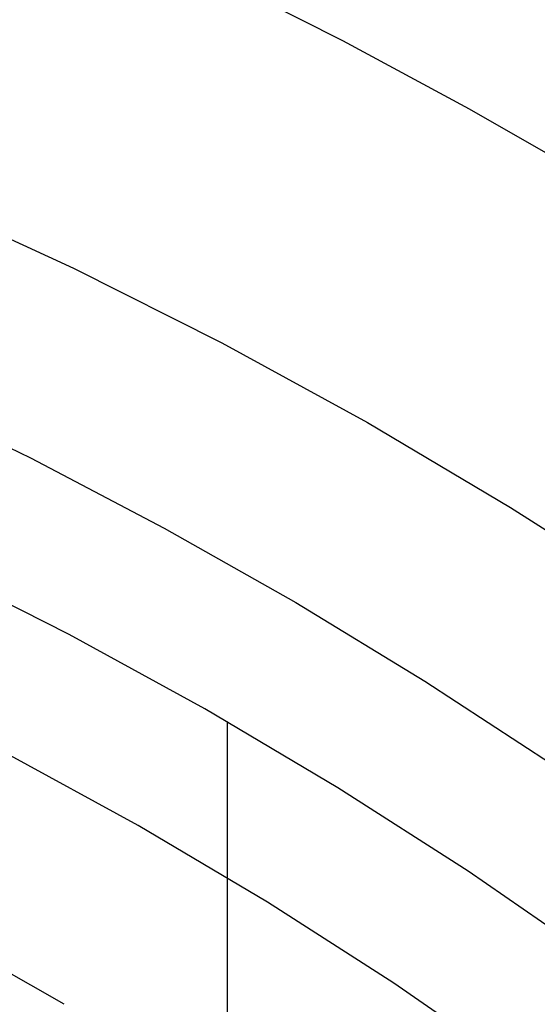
# Model space of a CAD drawing. Header units: millimetres. Extents: x 6239 to 7218, y -13987 to -13139.
# Tile 210 of 256: x 6748.36 to 6753.42, y -13422.18 to -13412.56. Entities that reach past the tile are written whole.
import ezdxf

# ---------------------------------------------------------------- set-up
doc = ezdxf.new("R2010")
doc.units = ezdxf.units.MM

msp = doc.modelspace()

# ---------------------------------------------------------------- linework, layer by layer
at = {"color": 7, "true_color": 0xffffff}
for p, q in [((6751.5194, -13412.7617, 103.0637), (6750.2622, -13412.1279, 103.0637)), ((6751.5194, -13412.7617, 103.0637), (6750.2622, -13412.1279, 103.0637)), ((6752.7589, -13413.4299, 103.0637), (6751.5194, -13412.7617, 103.0637)), ((6752.7589, -13413.4299, 103.0637), (6751.5194, -13412.7617, 103.0637)), ((6753.9797, -13414.1318, 103.0637), (6752.7589, -13413.4299, 103.0637)), ((6753.9797, -13414.1318, 103.0637), (6752.7589, -13413.4299, 103.0637)), ((6747.4119, -13414.3049, 62.1), (6748.8867, -13414.9841, 62.1)), ((6747.4119, -13414.3049, 62.1), (6748.8867, -13414.9841, 62.1)), ((6748.8867, -13414.9841, 62.1), (6750.3373, -13415.7137, 62.1)), ((6748.8867, -13414.9841, 62.1), (6750.3373, -13415.7137, 62.1)), ((6750.3373, -13415.7137, 62.1), (6751.7617, -13416.493, 62.1)), ((6750.3373, -13415.7137, 62.1), (6751.7617, -13416.493, 62.1)), ((6747.1363, -13416.1954, 60.6888), (6748.4659, -13416.8375, 60.6888)), ((6747.1363, -13416.1954, 60.6888), (6748.4659, -13416.8375, 60.6888)), ((6751.7617, -13416.493, 62.1), (6753.1585, -13417.321, 62.1)), ((6751.7617, -13416.493, 62.1), (6753.1585, -13417.321, 62.1)), ((6748.4659, -13416.8375, 60.6888), (6749.7742, -13417.5225, 60.6888)), ((6748.4659, -13416.8375, 60.6888), (6749.7742, -13417.5225, 60.6888)), ((6753.1585, -13417.321, 62.1), (6754.5258, -13418.1967, 62.1)), ((6753.1585, -13417.321, 62.1), (6754.5258, -13418.1967, 62.1)), ((6749.7742, -13417.5225, 60.6888), (6751.0601, -13418.2495, 60.6888)), ((6749.7742, -13417.5225, 60.6888), (6751.0601, -13418.2495, 60.6888)), ((6748.8425, -13418.5617, 105.1), (6747.4912, -13417.882, 105.1)), ((6748.8425, -13418.5617, 105.1), (6747.4912, -13417.882, 105.1)), ((6751.0601, -13418.2495, 60.6888), (6752.3224, -13419.0174, 60.6888)), ((6751.0601, -13418.2495, 60.6888), (6752.3224, -13419.0174, 60.6888)), ((6750.1696, -13419.2877, 105.1), (6748.8425, -13418.5617, 105.1)), ((6750.1696, -13419.2877, 105.1), (6748.8425, -13418.5617, 105.1)), ((6752.3224, -13419.0174, 60.6888), (6753.5598, -13419.8252, 60.6888)), ((6752.3224, -13419.0174, 60.6888), (6753.5598, -13419.8252, 60.6888)), ((6751.4708, -13420.059, 105.1), (6750.1696, -13419.2877, 105.1)), ((6751.4708, -13420.059, 105.1), (6750.1696, -13419.2877, 105.1)), ((6750.3883, -13419.4131, 105.1), (6750.3883, -13495.3084, 105.1)), ((6749.52, -13420.4279, 52.5146), (6748.2327, -13419.7237, 52.5146)), ((6749.52, -13420.4279, 52.5146), (6748.2327, -13419.7237, 52.5146)), ((6752.7446, -13420.8748, 105.1), (6751.4708, -13420.059, 105.1)), ((6752.7446, -13420.8748, 105.1), (6751.4708, -13420.059, 105.1)), ((6750.7822, -13421.1762, 52.5146), (6749.52, -13420.4279, 52.5146)), ((6750.7822, -13421.1762, 52.5146), (6749.52, -13420.4279, 52.5146)), ((6753.9895, -13421.7341, 105.1), (6752.7446, -13420.8748, 105.1)), ((6753.9895, -13421.7341, 105.1), (6752.7446, -13420.8748, 105.1)), ((6752.0179, -13421.9676, 52.5146), (6750.7822, -13421.1762, 52.5146)), ((6752.0179, -13421.9676, 52.5146), (6750.7822, -13421.1762, 52.5146)), ((6748.7934, -13422.1755, 51.1), (6747.6385, -13421.5135, 51.1)), ((6748.7934, -13422.1755, 51.1), (6747.6385, -13421.5135, 51.1)), ((6753.2255, -13422.8011, 52.5146), (6752.0179, -13421.9676, 52.5146)), ((6753.2255, -13422.8011, 52.5146), (6752.0179, -13421.9676, 52.5146))]:
    msp.add_line(p, q, dxfattribs=at)

doc.saveas('drawing.dxf')
